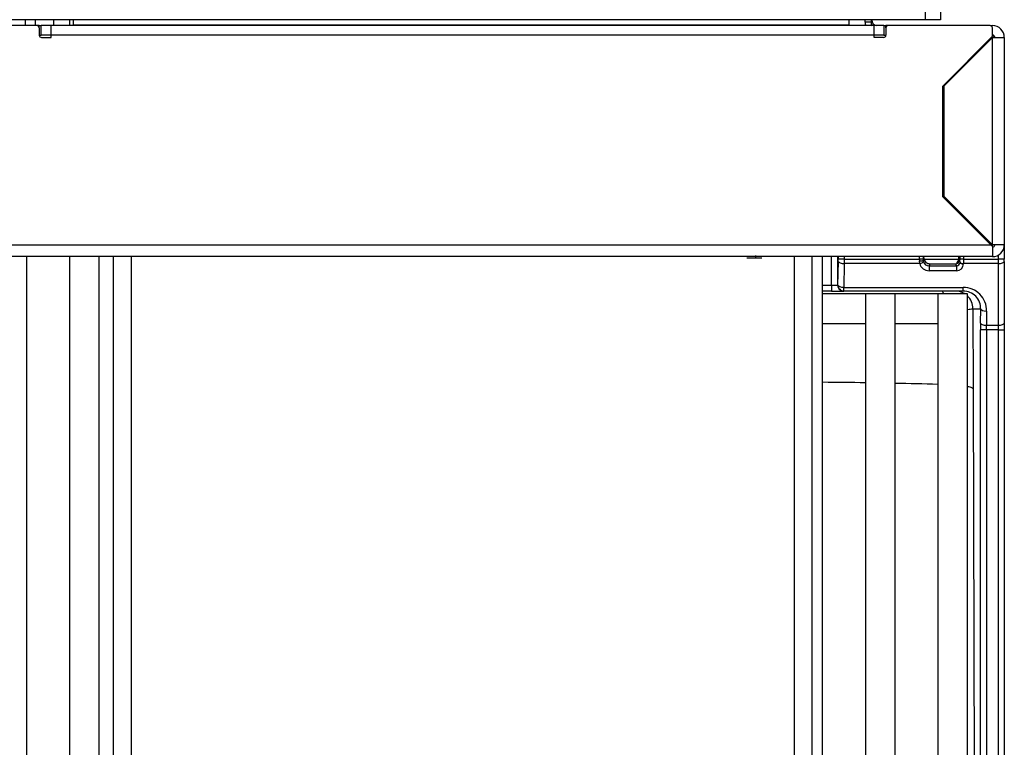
# Model space of a CAD drawing. Header units: millimetres. Extents: x 61 to 344, y 18 to 427.
# Tile 7 of 29: x 156 to 172, y 31 to 44. Entities that reach past the tile are written whole.
import ezdxf

# ---------------------------------------------------------------- set-up
doc = ezdxf.new("R2010")
doc.units = ezdxf.units.MM
doc.layers.add('146338PRO-HÜLLEN', color=7, linetype='Continuous')
doc.layers.add('Standard', color=7, linetype='Continuous')

# ---------------------------------------------------------------- blocks, each defined once
blk = doc.blocks.new('SE1')
at = {"layer": '146338PRO-HÜLLEN', "color": 7, "linetype": 'Continuous'}
for p, q in [((170.854, 43.653), (170.854, 43.903)), ((171.104, 43.853), (171.104, 43.653)), ((170.854, 43.653), (153.704, 43.653)), ((155.648, 43.653), (155.648, 43.553)), ((155.818, 43.553), (155.818, 43.653)), ((156.125, 43.653), (156.125, 43.553)), ((156.396, 43.653), (156.396, 43.553)), ((156.464, 43.567), (156.464, 43.653)), ((169.564, 43.567), (169.564, 43.653)), ((169.833, 43.611), (169.833, 43.653)), ((169.933, 43.611), (169.833, 43.611)), ((169.933, 43.653), (169.933, 43.611)), ((169.933, 43.611), (169.944, 43.65)), ((169.944, 43.653), (169.944, 43.65)), ((171.104, 43.653), (170.854, 43.653)), ((155.844, 43.553), (154.124, 43.553)), ((155.884, 43.553), (155.844, 43.553)), ((155.884, 43.553), (155.918, 43.553)), ((155.884, 43.513), (155.884, 43.553)), ((155.884, 43.513), (155.884, 43.393)), ((156.084, 43.553), (155.918, 43.553)), ((155.918, 43.393), (155.918, 43.553)), ((156.084, 43.392), (156.084, 43.553)), ((169.984, 43.553), (156.084, 43.553)), ((156.464, 43.553), (156.464, 43.567)), ((156.464, 43.567), (169.564, 43.567)), ((169.564, 43.567), (169.564, 43.553)), ((170.15, 43.553), (169.984, 43.553)), ((169.984, 43.392), (169.984, 43.553)), ((170.15, 43.553), (170.184, 43.553)), ((170.15, 43.553), (170.15, 43.393)), ((170.224, 43.553), (170.184, 43.553)), ((170.184, 43.513), (170.184, 43.553)), ((170.184, 43.513), (170.184, 43.393)), ((171.944, 43.553), (170.224, 43.553)), ((171.944, 43.553), (171.984, 43.553)), ((171.984, 43.373), (171.984, 43.513)), ((155.884, 43.393), (155.918, 43.393)), ((156.084, 43.393), (155.918, 43.393)), ((155.924, 43.353), (156.084, 43.353)), ((169.984, 43.392), (156.084, 43.392)), ((156.084, 43.353), (156.084, 43.392)), ((170.15, 43.393), (169.984, 43.393)), ((169.984, 43.353), (169.984, 43.392)), ((170.144, 43.353), (169.984, 43.353)), ((170.15, 43.393), (170.184, 43.393)), ((171.144, 42.533), (171.984, 43.373)), ((171.984, 43.353), (171.164, 42.533)), ((171.984, 39.853), (171.984, 43.353)), ((171.984, 43.353), (172.184, 43.353)), ((172.184, 43.353), (172.184, 39.853)), ((171.264, 42.653), (171.284, 42.653)), ((171.144, 40.664), (171.144, 42.533)), ((171.164, 42.533), (171.164, 40.673)), ((171.956, 39.853), (171.144, 40.664)), ((171.164, 40.673), (171.984, 39.853)), ((171.635, 40.174), (171.663, 40.174)), ((154.113, 39.853), (171.956, 39.853)), ((171.956, 39.853), (171.984, 39.824)), ((171.984, 39.825), (171.984, 39.853)), ((172.184, 39.853), (171.984, 39.853)), ((171.984, 39.824), (171.984, 39.653)), ((172.184, 39.853), (172.184, 39.612)), ((171.984, 39.653), (154.084, 39.653)), ((155.674, 18.323), (155.674, 39.653)), ((156.396, 39.653), (156.396, 18.323)), ((156.896, 18.323), (156.896, 39.653)), ((157.134, 39.653), (157.134, 24.369)), ((157.434, 39.653), (157.434, 24.359)), ((167.836, 39.633), (168.089, 39.633)), ((168.634, 39.653), (168.634, 26.91)), ((168.934, 39.653), (168.934, 26.913)), ((169.116, 18.323), (169.116, 39.653)), ((169.268, 39.173), (169.268, 39.653)), ((169.368, 39.653), (169.368, 39.173)), ((169.381, 39.612), (169.381, 39.653)), ((169.481, 39.612), (169.381, 39.612)), ((169.481, 39.653), (169.481, 39.612)), ((169.481, 39.612), (169.481, 39.537)), ((169.481, 39.612), (170.752, 39.612)), ((170.752, 39.612), (170.752, 39.653)), ((170.812, 39.612), (170.752, 39.612)), ((170.756, 39.537), (170.752, 39.582)), ((170.812, 39.653), (170.812, 39.612)), ((170.812, 39.591), (170.824, 39.633)), ((170.824, 39.633), (170.824, 39.653)), ((170.826, 39.613), (171.412, 39.613)), ((171.412, 39.653), (171.412, 39.613)), ((171.412, 39.613), (171.424, 39.613)), ((171.424, 39.653), (171.424, 39.593)), ((171.424, 39.593), (171.436, 39.553)), ((171.436, 39.612), (171.436, 39.653)), ((171.496, 39.612), (171.436, 39.612)), ((171.496, 39.653), (171.496, 39.612)), ((171.496, 39.612), (172.084, 39.612)), ((171.496, 39.612), (171.496, 39.537)), ((172.084, 39.612), (172.084, 39.68)), ((172.084, 39.537), (172.084, 39.612)), ((172.184, 39.612), (172.084, 39.612)), ((172.184, 39.574), (172.184, 39.612)), ((169.375, 39.173), (169.381, 39.574)), ((169.481, 39.537), (169.475, 39.135)), ((170.756, 39.537), (169.481, 39.537)), ((170.924, 39.533), (170.914, 39.497)), ((170.914, 39.497), (171.374, 39.498)), ((171.375, 39.416), (170.914, 39.415)), ((171.374, 39.498), (171.365, 39.533)), ((171.375, 39.547), (171.402, 39.546)), ((171.436, 39.553), (171.436, 39.559)), ((172.084, 39.537), (171.496, 39.537)), ((171.496, 39.537), (171.496, 39.531)), ((172.084, 38.495), (172.084, 39.537)), ((172.184, 39.574), (172.184, 38.532)), ((169.116, 39.173), (169.268, 39.173)), ((169.268, 39.173), (169.368, 39.173)), ((169.268, 39.173), (169.268, 39.073)), ((169.368, 39.173), (169.375, 39.173)), ((169.475, 39.073), (169.475, 39.135)), ((169.475, 39.135), (171.49, 39.135)), ((171.49, 39.073), (171.49, 39.135)), ((169.268, 39.073), (169.116, 39.073)), ((169.838, 39.023), (169.116, 39.023)), ((169.268, 39.073), (169.468, 39.073)), ((169.475, 39.073), (169.468, 39.073)), ((171.49, 39.073), (169.475, 39.073)), ((170.338, 39.023), (169.838, 39.023)), ((169.838, 39.023), (169.838, 18.323)), ((170.338, 18.323), (170.338, 39.023)), ((171.06, 39.023), (170.338, 39.023)), ((171.56, 39.023), (171.06, 39.023)), ((171.06, 39.023), (171.06, 18.323)), ((171.56, 18.323), (171.56, 39.023)), ((171.654, 38.773), (171.658, 37.423)), ((171.654, 38.773), (171.785, 38.773)), ((171.782, 38.532), (171.785, 38.773)), ((171.885, 38.735), (171.882, 38.495)), ((169.116, 38.523), (169.838, 38.523)), ((170.338, 38.523), (171.06, 38.523)), ((171.781, 18.71), (171.781, 38.42)), ((171.881, 38.42), (171.781, 38.42)), ((171.881, 38.42), (171.882, 38.495)), ((172.084, 38.42), (171.881, 38.42)), ((171.881, 38.42), (171.881, 18.71)), ((171.882, 38.495), (172.084, 38.495)), ((172.084, 38.42), (172.084, 38.495)), ((172.084, 38.42), (172.184, 38.42)), ((172.084, 18.71), (172.084, 38.42)), ((172.184, 38.532), (172.184, 38.42)), ((172.184, 38.42), (172.184, 18.71)), ((171.658, 37.425), (171.646, 37.436)), ((171.658, 37.423), (171.658, 37.425)), ((171.658, 37.423), (171.707, 20.154))]:
    blk.add_line(p, q, dxfattribs=at)
for centre, radius, start, end in [((170.033, 43.609), 0.0998, 179.0842, 215.1549), ((155.844, 43.513), 0.04, 0, 90), ((170.224, 43.513), 0.04, 90, 180), ((171.944, 43.513), 0.04, 0, 90), ((171.984, 43.353), 0.2, 0, 90), ((155.924, 43.393), 0.04, 180, 270), ((170.144, 43.393), 0.04, 270, 0), ((171.984, 43.353), 0.04, 0, 90), ((171.984, 39.853), 0.04, 270, 0), ((171.984, 39.853), 0.2, 270, 0), ((168.581, 39.673), 0.6, 180.0152, 183.8689), ((170.898, 39.591), 0.0854, 180.1827, 193.4918), ((170.914, 39.6), 0.103, 196.2801, 270.1978), ((170.924, 39.633), 0.0996, 230.6115, 270.3644), ((171.365, 39.592), 0.0594, 269.6532, 309.2977), ((171.377, 39.557), 0.0591, 267.9806, 356.159), ((171.492, 38.779), 0.293, 358.7185, 90.2528), ((171.277, 41.551), 2.804, 275.9177, 277.7288), ((168.424, -53.042), 90.577, 89.10437, 89.56141), ((168.424, -53.042), 90.577, 88.3308, 88.78606), ((171.294, 36.299), 1.19, 72.7855, 76.9222)]:
    blk.add_arc(centre, radius, start, end, dxfattribs=at)
for centre, major_axis, ratio, start_param, end_param in [((170.033, 43.612), (0.056, 0.194), 0.992017, 1.852306, 2.145125), ((170.044, 43.65), (0.0141, 0.0998), 0.992328, 1.712101, 3.036714), ((171.944, 43.24), (0, 0.141), 0.992546, 5.676136, 5.993434), ((169.377, 39.612), (0, -0.1), 0.035054, 1.186824, 1.570796), ((170.757, 39.612), (0, -0.2), 0.024538, 4.712389, 4.860382), ((170.752, 39.591), (-0.06, -0.0003), 0.147451, 1.570026, 3.106165), ((170.817, 39.612), (0, -0.14), 0.035054, 4.712389, 4.860382), ((170.924, 39.633), (-0.014, -0.0998), 0.992248, 4.852975, 5.730817), ((171.324, 39.633), (0.1, 0), 0.998775, 5.250054, 6.081827), ((171.364, 39.593), (0.0235, -0.0558), 0.991092, 0.290066, 1.169462), ((171.431, 39.612), (0, -0.14), 0.035054, 1.186824, 1.570796), ((169.481, 39.574), (0.1, -0.0014), 0.374574, 3.179385, 4.717694), ((170.756, 39.559), (-0.0585, -0.0135), 0.366261, 1.48619, 3.077995), ((170.912, 39.569), (-0.159, 0.018), 0.958262, 0.324528, 1.687769), ((170.914, 39.438), (0.0001, -0.06), 0.000825, 3.263766, 5.096361), ((171.763, 39.54), (-3.464, 0.001), 0.002112, 1.326287, 1.455591), ((171.375, 39.438), (-0.0001, 0.06), 0.000825, 0.122173, 1.954768), ((171.375, 39.531), (-0.119, -0.013), 0.958298, 1.457911, 3.022312), ((171.496, 39.559), (-0.06, 0.0008), 0.374574, 0.037793, 1.576101), ((171.496, 39.553), (-0.06, 0.0008), 0.374574, 0.037793, 1.576101), ((172.084, 39.574), (-0.1, 0), 0.374607, 1.570796, 3.141593), ((169.468, 39.173), (0, -0.1), 0.999386, 4.712389, 6.283185), ((169.475, 39.173), (0, 0.1), 0.999386, 1.570796, 3.141593), ((169.475, 39.173), (0.1, -0.0014), 0.374574, 3.179385, 4.717694), ((171.485, 38.735), (-0.292, -0.278), 0.985982, 2.374256, 3.945053), ((171.124, 38.773), (0, -0.3), 0.233199, 2.559552, 3.141593), ((171.355, 38.773), (0, -0.3), 0.999391, 2.555908, 3.141593), ((171.355, 38.773), (0, -0.3), 0.999391, 1.570796, 2.385435), ((171.885, 38.773), (-0.1, 0.0014), 0.374575, 0.037649, 1.576081), ((171.791, 38.42), (0, 0.3), 0.034921, 1.186824, 1.570796), ((172.084, 38.532), (-0.1, 0), 0.374607, 1.570796, 3.141593)]:
    blk.add_ellipse(centre, major_axis=major_axis, ratio=ratio, start_param=start_param, end_param=end_param, dxfattribs=at)
blk.add_open_spline([(171.782, 38.532), (171.782, 38.523), (171.794, 38.513), (171.83, 38.499), (171.856, 38.495), (171.882, 38.495)], degree=3, knots=[0, 0, 0, 0, 0.5, 0.5, 1, 1, 1, 1], dxfattribs=at)

msp = doc.modelspace()

# ---------------------------------------------------------------- block references
at = {"layer": 'Standard'}
msp.add_blockref('SE1', (0, 0), dxfattribs=at)

doc.saveas('drawing.dxf')
